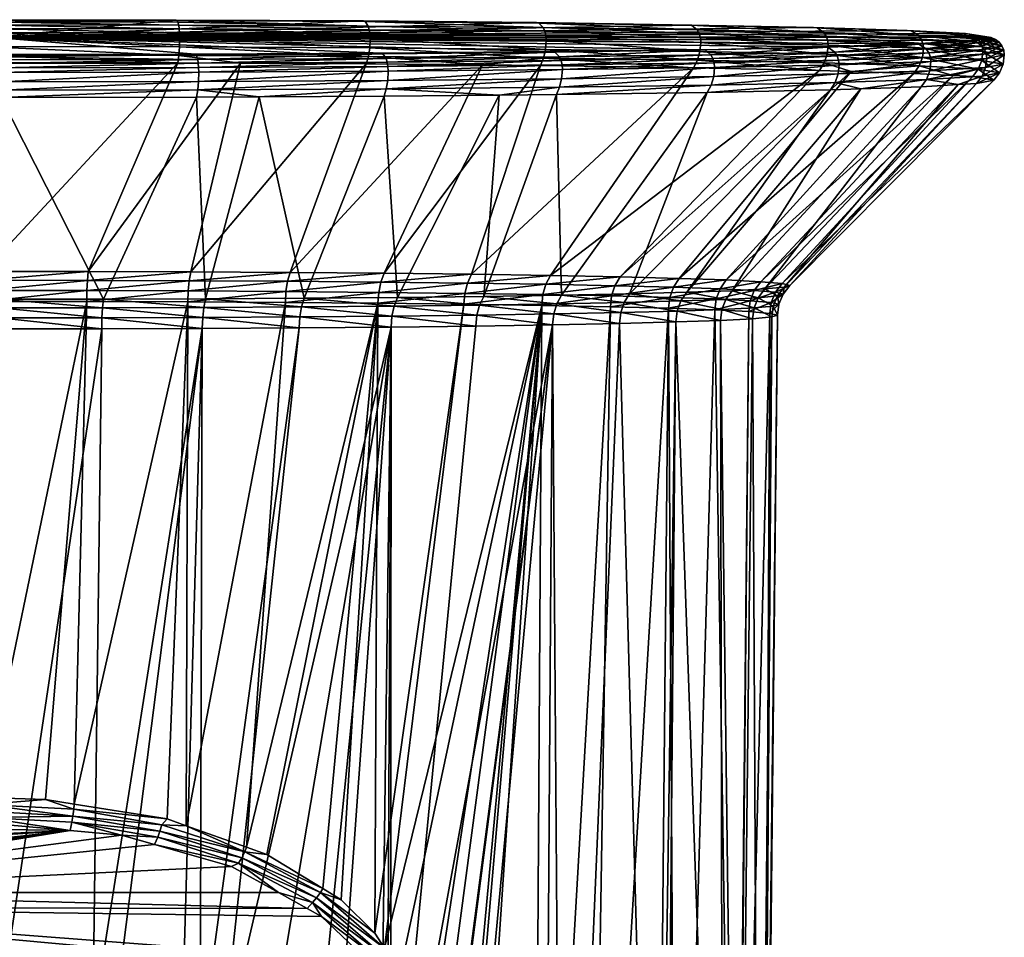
# Model space of a CAD drawing. Extents: x -0.026 to 0.168, y -0.163 to 0.122.
# Tile 256 of 256: x 0.14 to 0.168, y 0.096 to 0.122. Entities that reach past the tile are written whole.
import ezdxf

# ---------------------------------------------------------------- set-up
doc = ezdxf.new("R2010")
doc.units = 0
doc.layers.add('mesh', color=7, linetype='CONTINUOUS')

msp = doc.modelspace()

# ---------------------------------------------------------------- meshes
at = {"layer": 'mesh'}
mesh = msp.add_polyface(dxfattribs=at)
corners = [(0.139982, 0.120233, 0.05191), (0.145503, 0.120372, 0.052522), (0.139982, 0.120363, 0.051925), (0.139436, 0.121223, 0.108587), (0.139436, 0.121352, 0.108567), (0.144971, 0.121213, 0.108095), (0.145492, 0.120494, 0.052569), (0.139981, 0.120484, 0.051972), (0.139437, 0.121471, 0.108515), (0.144968, 0.121342, 0.108076), (0.139438, 0.121573, 0.108434), (0.144958, 0.121462, 0.108025), (0.139439, 0.121651, 0.108329), (0.144944, 0.121564, 0.107945), (0.13998, 0.120671, 0.052152), (0.14543, 0.120732, 0.052862), (0.139978, 0.120723, 0.052272), (0.13944, 0.121699, 0.108208), (0.144924, 0.121642, 0.107842), (0.145404, 0.120751, 0.052988), (0.139977, 0.120742, 0.052401), (0.139441, 0.121714, 0.108078), (0.144902, 0.12169, 0.107723), (0.139981, 0.119738, 0.052051), (0.139979, 0.119534, 0.052213), (0.145479, 0.119747, 0.052646), (0.139437, 0.120722, 0.108463), (0.144917, 0.120503, 0.107822), (0.139439, 0.120513, 0.108309), (0.144946, 0.120713, 0.107974), (0.145499, 0.119986, 0.052545), (0.139982, 0.119976, 0.051948), (0.139436, 0.120964, 0.108557), (0.145506, 0.120243, 0.052508), (0.144964, 0.120955, 0.108067), (0.136604, 0.114414, 0.1023), (0.139493, 0.114665, 0.102701), (0.139495, 0.114417, 0.102518), (0.142411, 0.114662, 0.102538), (0.142388, 0.114414, 0.102356), (0.136621, 0.114127, 0.102188), (0.139496, 0.114131, 0.102404), (0.142838, 0.113889, 0.05824), (0.139923, 0.113886, 0.058021), (0.145447, 0.119543, 0.052804), (0.136578, 0.114662, 0.102481), (0.139709, 0.121228, 0.08024), (0.144878, 0.121704, 0.107595), (0.145476, 0.120599, 0.052645), (0.139981, 0.120589, 0.05205)]
mesh.append_faces([[corners[k] for k in face] for face in [(0, 1, 2, 2), (3, 4, 5, 5), (2, 6, 7, 7), (1, 6, 2, 2), (4, 8, 9, 9), (8, 10, 11, 11), (10, 12, 13, 13), (14, 15, 16, 16), (12, 17, 18, 18), (16, 19, 20, 20), (15, 19, 16, 16), (17, 21, 22, 22), (23, 24, 25, 25), (26, 27, 28, 28), (29, 27, 26, 26), (23, 30, 31, 31), (25, 30, 23, 23), (26, 32, 29, 29), (31, 33, 0, 0), (30, 33, 31, 31), (32, 3, 34, 34), (35, 36, 37, 37), (37, 38, 39, 39), (37, 36, 38, 38), (40, 37, 41, 41), (41, 37, 39, 39), (42, 24, 43, 43), (42, 44, 24, 24), (36, 27, 38, 38), (36, 28, 27, 27), (45, 28, 36, 36), (46, 47, 21, 21), (20, 19, 46, 46), (7, 48, 49, 49), (6, 48, 7, 7), (49, 48, 14, 14), (48, 15, 14, 14)]])
mesh = msp.add_polyface(dxfattribs=at)
corners = [(0.145506, 0.120243, 0.052508), (0.145503, 0.120372, 0.052522), (0.139982, 0.120233, 0.05191), (0.150801, 0.120401, 0.054185), (0.144971, 0.121213, 0.108095), (0.139436, 0.121352, 0.108567), (0.144968, 0.121342, 0.108076), (0.150781, 0.120522, 0.054229), (0.145492, 0.120494, 0.052569), (0.139437, 0.121471, 0.108515), (0.144958, 0.121462, 0.108025), (0.139438, 0.121573, 0.108434), (0.144944, 0.121564, 0.107945), (0.139439, 0.121651, 0.108329), (0.144924, 0.121642, 0.107842), (0.13944, 0.121699, 0.108208), (0.144902, 0.12169, 0.107723), (0.14543, 0.120732, 0.052862), (0.150612, 0.120779, 0.054623), (0.145404, 0.120751, 0.052988), (0.144878, 0.121704, 0.107595), (0.150165, 0.121662, 0.106182), (0.139441, 0.121714, 0.108078), (0.145479, 0.119747, 0.052646), (0.145447, 0.119543, 0.052804), (0.147194, 0.119552, 0.053353), (0.139979, 0.119534, 0.052213), (0.144946, 0.120713, 0.107974), (0.146675, 0.120494, 0.107308), (0.144917, 0.120503, 0.107822), (0.150253, 0.120685, 0.106419), (0.150794, 0.120014, 0.054207), (0.145499, 0.119986, 0.052545), (0.144964, 0.120955, 0.108067), (0.139436, 0.120964, 0.108557), (0.150807, 0.120271, 0.054171), (0.139436, 0.121223, 0.108587), (0.145236, 0.114404, 0.101818), (0.14806, 0.114636, 0.101082), (0.147989, 0.114388, 0.100913), (0.145283, 0.114652, 0.101995), (0.142388, 0.114414, 0.102356), (0.142411, 0.114662, 0.102538), (0.145207, 0.114117, 0.101708), (0.142374, 0.114127, 0.102243), (0.145699, 0.113899, 0.058838), (0.142838, 0.113889, 0.05824), (0.148457, 0.113915, 0.059804), (0.139709, 0.121228, 0.08024), (0.150116, 0.121677, 0.106062), (0.15075, 0.120627, 0.0543), (0.145476, 0.120599, 0.052645), (0.150249, 0.121536, 0.106392), (0.150662, 0.12076, 0.054504)]
mesh.append_faces([[corners[k] for k in face] for face in [(0, 1, 2, 2), (0, 3, 1, 1), (4, 5, 6, 6), (1, 7, 8, 8), (6, 9, 10, 10), (10, 11, 12, 12), (12, 13, 14, 14), (14, 15, 16, 16), (17, 18, 19, 19), (16, 20, 21, 21), (16, 22, 20, 20), (23, 24, 25, 25), (23, 26, 24, 24), (27, 28, 29, 29), (30, 28, 27, 27), (23, 31, 32, 32), (27, 33, 30, 30), (27, 34, 33, 33), (32, 35, 0, 0), (33, 36, 4, 4), (37, 38, 39, 39), (37, 40, 38, 38), (41, 40, 37, 37), (41, 42, 40, 40), (43, 37, 39, 39), (44, 41, 37, 37), (45, 24, 46, 46), (45, 25, 24, 24), (47, 25, 45, 45), (42, 28, 40, 40), (42, 29, 28, 28), (48, 19, 18, 18), (48, 49, 20, 20), (8, 50, 51, 51), (12, 14, 52, 52), (51, 53, 17, 17), (14, 16, 52, 52)]])
mesh = msp.add_polyface(dxfattribs=at)
corners = [(0.155229, 0.121139, 0.103962), (0.150297, 0.121314, 0.106516), (0.155219, 0.121268, 0.103946), (0.150303, 0.121185, 0.106534), (0.144968, 0.121342, 0.108076), (0.144971, 0.121213, 0.108095), (0.150278, 0.121434, 0.106467), (0.155192, 0.121388, 0.103902), (0.144958, 0.121462, 0.108025), (0.144944, 0.121564, 0.107945), (0.150662, 0.12076, 0.054504), (0.150612, 0.120779, 0.054623), (0.14543, 0.120732, 0.052862), (0.155401, 0.120824, 0.057242), (0.155474, 0.120805, 0.057135), (0.155026, 0.121617, 0.103644), (0.150116, 0.121677, 0.106062), (0.154955, 0.121632, 0.103535), (0.150165, 0.121662, 0.106182), (0.144878, 0.121704, 0.107595), (0.155156, 0.120639, 0.10386), (0.150291, 0.120927, 0.106507), (0.15521, 0.120881, 0.103939), (0.150253, 0.120685, 0.106419), (0.144964, 0.120955, 0.108067), (0.139709, 0.121228, 0.08024), (0.165535, 0.121042, 0.069834), (0.167069, 0.121133, 0.075071), (0.166965, 0.121323, 0.085933), (0.16533, 0.121414, 0.091141), (0.150781, 0.120522, 0.054229), (0.1556, 0.120672, 0.056952), (0.15075, 0.120627, 0.0543), (0.150249, 0.121536, 0.106392), (0.155148, 0.121491, 0.103834), (0.145476, 0.120599, 0.052645), (0.144902, 0.12169, 0.107723), (0.159679, 0.120866, 0.060654), (0.159298, 0.121556, 0.100207)]
mesh.append_faces([[corners[k] for k in face] for face in [(0, 1, 2, 2), (3, 1, 0, 0), (3, 4, 1, 1), (5, 4, 3, 3), (2, 6, 7, 7), (1, 6, 2, 2), (1, 8, 6, 6), (4, 8, 1, 1), (8, 9, 6, 6), (10, 11, 12, 12), (10, 13, 11, 11), (14, 13, 10, 10), (15, 16, 17, 17), (18, 16, 15, 15), (18, 19, 16, 16), (20, 21, 22, 22), (23, 21, 20, 20), (23, 24, 21, 21), (22, 3, 0, 0), (21, 3, 22, 22), (21, 5, 3, 3), (24, 5, 21, 21), (25, 11, 13, 13), (26, 27, 25, 25), (28, 29, 25, 25), (25, 17, 16, 16), (30, 31, 32, 32), (7, 33, 34, 34), (6, 33, 7, 7), (6, 9, 33, 33), (32, 10, 35, 35), (32, 14, 10, 10), (31, 14, 32, 32), (34, 18, 15, 15), (33, 18, 34, 34), (33, 36, 18, 18), (13, 37, 25, 25), (38, 17, 25, 25)]])
mesh = msp.add_polyface(dxfattribs=at)
corners = [(0.155682, 0.120317, 0.056837), (0.159931, 0.120508, 0.060413), (0.155673, 0.120446, 0.056849), (0.159943, 0.120378, 0.060403), (0.163413, 0.120583, 0.064738), (0.159557, 0.121078, 0.10048), (0.155219, 0.121268, 0.103946), (0.159545, 0.121207, 0.100465), (0.155229, 0.121139, 0.103962), (0.159896, 0.120629, 0.060445), (0.155645, 0.120567, 0.056888), (0.163371, 0.120704, 0.064763), (0.155192, 0.121388, 0.103902), (0.159511, 0.121327, 0.100427), (0.155156, 0.120639, 0.10386), (0.155069, 0.12043, 0.103732), (0.153446, 0.120445, 0.104579), (0.159354, 0.12037, 0.100284), (0.159464, 0.120578, 0.100393), (0.162883, 0.120295, 0.096068), (0.15521, 0.120881, 0.103939), (0.159534, 0.12082, 0.10046), (0.155663, 0.120059, 0.05687), (0.139709, 0.121228, 0.08024), (0.163008, 0.120958, 0.064996), (0.165535, 0.121042, 0.069834), (0.167552, 0.121228, 0.080508), (0.166965, 0.121323, 0.085933), (0.167069, 0.121133, 0.075071), (0.16533, 0.121414, 0.091141), (0.162711, 0.121498, 0.095929), (0.159839, 0.120733, 0.060499), (0.1556, 0.120672, 0.056952), (0.163304, 0.120808, 0.064805), (0.155148, 0.121491, 0.103834), (0.159455, 0.121429, 0.100369), (0.159679, 0.120866, 0.060654), (0.155474, 0.120805, 0.057135), (0.163117, 0.12094, 0.064926), (0.155026, 0.121617, 0.103644), (0.159298, 0.121556, 0.100207), (0.155401, 0.120824, 0.057242), (0.154955, 0.121632, 0.103535)]
mesh.append_faces([[corners[k] for k in face] for face in [(0, 1, 2, 2), (3, 1, 0, 0), (3, 4, 1, 1), (5, 6, 7, 7), (8, 6, 5, 5), (2, 9, 10, 10), (1, 9, 2, 2), (1, 11, 9, 9), (7, 12, 13, 13), (6, 12, 7, 7), (14, 15, 16, 16), (14, 17, 15, 15), (18, 17, 14, 14), (18, 19, 17, 17), (18, 20, 21, 21), (14, 20, 18, 18), (22, 3, 0, 0), (21, 8, 5, 5), (20, 8, 21, 21), (23, 24, 25, 25), (23, 26, 27, 27), (23, 28, 26, 26), (23, 29, 30, 30), (10, 31, 32, 32), (9, 31, 10, 10), (9, 33, 31, 31), (13, 34, 35, 35), (12, 34, 13, 13), (32, 36, 37, 37), (31, 36, 32, 32), (31, 38, 36, 36), (35, 39, 40, 40), (34, 39, 35, 35), (37, 36, 41, 41), (39, 42, 40, 40), (23, 36, 24, 24), (23, 30, 40, 40)]])
mesh = msp.add_polyface(dxfattribs=at)
corners = [(0.163427, 0.120453, 0.064731), (0.163413, 0.120583, 0.064738), (0.159943, 0.120378, 0.060403), (0.165983, 0.120668, 0.06966), (0.163124, 0.121003, 0.096219), (0.163109, 0.121132, 0.096207), (0.16579, 0.120917, 0.091345), (0.159545, 0.121207, 0.100465), (0.159557, 0.121078, 0.10048), (0.163371, 0.120704, 0.064763), (0.159931, 0.120508, 0.060413), (0.165937, 0.120789, 0.069676), (0.163068, 0.121252, 0.096177), (0.165774, 0.121046, 0.091336), (0.159511, 0.121327, 0.100427), (0.163117, 0.12094, 0.064926), (0.165535, 0.121042, 0.069834), (0.163008, 0.120958, 0.064996), (0.165655, 0.121024, 0.069786), (0.162817, 0.121482, 0.096002), (0.162711, 0.121498, 0.095929), (0.165449, 0.121398, 0.091192), (0.163014, 0.120503, 0.096153), (0.162883, 0.120295, 0.096068), (0.159464, 0.120578, 0.100393), (0.163763, 0.120267, 0.094461), (0.165668, 0.120418, 0.091302), (0.163096, 0.120745, 0.096205), (0.159534, 0.12082, 0.10046), (0.159919, 0.120121, 0.060431), (0.163398, 0.120196, 0.064754), (0.165999, 0.120539, 0.069656), (0.165759, 0.120659, 0.091336), (0.163304, 0.120808, 0.064805), (0.159896, 0.120629, 0.060445), (0.165863, 0.120893, 0.069704), (0.163003, 0.121355, 0.09613), (0.165728, 0.121167, 0.091314), (0.159455, 0.121429, 0.100369), (0.159839, 0.120733, 0.060499), (0.165655, 0.12127, 0.091282), (0.159298, 0.121556, 0.100207), (0.159679, 0.120866, 0.060654)]
mesh.append_faces([[corners[k] for k in face] for face in [(0, 1, 2, 2), (0, 3, 1, 1), (4, 5, 6, 6), (4, 7, 5, 5), (8, 7, 4, 4), (1, 9, 10, 10), (1, 11, 9, 9), (5, 12, 13, 13), (5, 14, 12, 12), (7, 14, 5, 5), (15, 16, 17, 17), (18, 16, 15, 15), (19, 20, 21, 21), (22, 23, 24, 24), (22, 25, 23, 23), (26, 25, 22, 22), (22, 27, 26, 26), (22, 28, 27, 27), (24, 28, 22, 22), (29, 0, 2, 2), (30, 31, 0, 0), (27, 4, 32, 32), (27, 8, 4, 4), (28, 8, 27, 27), (9, 33, 34, 34), (9, 35, 33, 33), (12, 36, 37, 37), (12, 38, 36, 36), (14, 38, 12, 12), (33, 15, 39, 39), (33, 18, 15, 15), (35, 18, 33, 33), (36, 19, 40, 40), (36, 41, 19, 19), (38, 41, 36, 36), (15, 17, 42, 42), (19, 41, 20, 20)]])
mesh = msp.add_polyface(dxfattribs=at)
corners = [(0.165999, 0.120539, 0.069656), (0.165983, 0.120668, 0.06966), (0.163427, 0.120453, 0.064731), (0.167544, 0.120761, 0.074988), (0.16756, 0.120631, 0.074987), (0.16579, 0.120917, 0.091345), (0.165774, 0.121046, 0.091336), (0.167454, 0.120824, 0.086044), (0.163109, 0.121132, 0.096207), (0.165937, 0.120789, 0.069676), (0.163413, 0.120583, 0.064738), (0.167495, 0.120882, 0.074995), (0.165728, 0.121167, 0.091314), (0.167437, 0.120954, 0.086039), (0.163068, 0.121252, 0.096177), (0.167417, 0.120985, 0.075008), (0.167209, 0.121256, 0.085986), (0.165449, 0.121398, 0.091192), (0.167091, 0.121306, 0.08596), (0.165655, 0.121024, 0.069786), (0.167069, 0.121133, 0.075071), (0.165535, 0.121042, 0.069834), (0.167196, 0.121116, 0.075048), (0.16533, 0.121414, 0.091141), (0.166965, 0.121323, 0.085933), (0.162711, 0.121498, 0.095929), (0.165668, 0.120418, 0.091302), (0.167324, 0.120326, 0.086026), (0.166621, 0.120149, 0.087745), (0.165522, 0.120211, 0.091244), (0.163763, 0.120267, 0.094461), (0.165875, 0.120042, 0.069714), (0.167527, 0.120374, 0.074998), (0.165967, 0.120281, 0.069673), (0.165759, 0.120659, 0.091336), (0.163096, 0.120745, 0.096205), (0.163398, 0.120196, 0.064754), (0.167421, 0.120567, 0.086042), (0.163124, 0.121003, 0.096219), (0.165863, 0.120893, 0.069704), (0.163371, 0.120704, 0.064763), (0.165655, 0.12127, 0.091282), (0.167388, 0.121074, 0.086026), (0.163003, 0.121355, 0.09613), (0.167315, 0.121065, 0.075026), (0.162817, 0.121482, 0.096002)]
mesh.append_faces([[corners[k] for k in face] for face in [(0, 1, 2, 2), (0, 3, 1, 1), (4, 3, 0, 0), (5, 6, 7, 7), (5, 8, 6, 6), (1, 9, 10, 10), (1, 11, 9, 9), (3, 11, 1, 1), (6, 12, 13, 13), (6, 14, 12, 12), (11, 15, 9, 9), (16, 17, 18, 18), (19, 20, 21, 21), (22, 20, 19, 19), (18, 23, 24, 24), (17, 23, 18, 18), (17, 25, 23, 23), (26, 27, 28, 28), (26, 29, 30, 30), (28, 29, 26, 26), (31, 32, 33, 33), (26, 34, 27, 27), (26, 35, 34, 34), (33, 0, 36, 36), (33, 4, 0, 0), (32, 4, 33, 33), (34, 5, 37, 37), (34, 38, 5, 5), (9, 39, 40, 40), (9, 15, 39, 39), (12, 41, 42, 42), (12, 43, 41, 41), (15, 44, 39, 39), (39, 22, 19, 19), (44, 22, 39, 39), (41, 17, 16, 16), (41, 45, 17, 17)]])
mesh = msp.add_polyface(dxfattribs=at)
corners = [(0.16756, 0.120631, 0.074987), (0.168035, 0.120857, 0.080519), (0.167544, 0.120761, 0.074988), (0.168052, 0.120728, 0.080521), (0.167437, 0.120954, 0.086039), (0.167454, 0.120824, 0.086044), (0.165774, 0.121046, 0.091336), (0.167985, 0.120978, 0.080516), (0.167495, 0.120882, 0.074995), (0.167388, 0.121074, 0.086026), (0.165728, 0.121167, 0.091314), (0.167905, 0.121081, 0.080514), (0.167417, 0.120985, 0.075008), (0.167311, 0.121177, 0.086008), (0.167802, 0.121161, 0.080511), (0.167315, 0.121065, 0.075026), (0.167209, 0.121256, 0.085986), (0.167681, 0.121211, 0.080509), (0.167196, 0.121116, 0.075048), (0.167091, 0.121306, 0.08596), (0.167552, 0.121228, 0.080508), (0.167069, 0.121133, 0.075071), (0.166965, 0.121323, 0.085933), (0.16743, 0.120134, 0.075021), (0.168018, 0.12047, 0.080525), (0.167527, 0.120374, 0.074998), (0.167919, 0.12023, 0.080529), (0.167421, 0.120567, 0.086042), (0.167324, 0.120326, 0.086026), (0.165759, 0.120659, 0.091336), (0.16579, 0.120917, 0.091345), (0.165655, 0.12127, 0.091282)]
mesh.append_faces([[corners[k] for k in face] for face in [(0, 1, 2, 2), (3, 1, 0, 0), (3, 4, 1, 1), (5, 4, 3, 3), (5, 6, 4, 4), (2, 7, 8, 8), (1, 7, 2, 2), (1, 9, 7, 7), (4, 9, 1, 1), (4, 10, 9, 9), (8, 11, 12, 12), (7, 11, 8, 8), (7, 13, 11, 11), (9, 13, 7, 7), (12, 14, 15, 15), (11, 14, 12, 12), (11, 16, 14, 14), (13, 16, 11, 11), (15, 17, 18, 18), (14, 17, 15, 15), (14, 19, 17, 17), (16, 19, 14, 14), (18, 20, 21, 21), (17, 20, 18, 18), (17, 22, 20, 20), (19, 22, 17, 17), (23, 24, 25, 25), (26, 24, 23, 23), (26, 27, 24, 24), (28, 27, 26, 26), (28, 29, 27, 27), (25, 3, 0, 0), (24, 3, 25, 25), (24, 5, 3, 3), (27, 5, 24, 24), (27, 30, 5, 5), (9, 31, 13, 13), (13, 31, 16, 16)]])
mesh = msp.add_polyface(dxfattribs=at)
corners = [(0.150807, 0.120271, 0.054171), (0.150801, 0.120401, 0.054185), (0.145506, 0.120243, 0.052508), (0.155673, 0.120446, 0.056849), (0.155682, 0.120317, 0.056837), (0.150781, 0.120522, 0.054229), (0.145503, 0.120372, 0.052522), (0.155645, 0.120567, 0.056888), (0.150253, 0.120685, 0.106419), (0.155156, 0.120639, 0.10386), (0.153446, 0.120445, 0.104579), (0.150755, 0.119775, 0.054302), (0.145479, 0.119747, 0.052646), (0.147194, 0.119552, 0.053353), (0.153911, 0.119601, 0.056211), (0.155607, 0.119821, 0.056956), (0.150694, 0.119571, 0.054451), (0.150195, 0.120476, 0.106277), (0.146675, 0.120494, 0.107308), (0.150794, 0.120014, 0.054207), (0.155663, 0.120059, 0.05687), (0.145499, 0.119986, 0.052545), (0.150601, 0.114365, 0.099656), (0.153139, 0.114585, 0.098215), (0.153026, 0.114337, 0.09807), (0.150693, 0.114613, 0.099815), (0.147989, 0.114388, 0.100913), (0.14806, 0.114636, 0.101082), (0.150543, 0.114079, 0.099558), (0.147945, 0.114101, 0.100808), (0.148457, 0.113915, 0.059804), (0.151066, 0.113938, 0.061122), (0.15348, 0.113966, 0.062768), (0.155069, 0.12043, 0.103732), (0.145283, 0.114652, 0.101995), (0.15075, 0.120627, 0.0543), (0.145492, 0.120494, 0.052569), (0.1556, 0.120672, 0.056952)]
mesh.append_faces([[corners[k] for k in face] for face in [(0, 1, 2, 2), (0, 3, 1, 1), (4, 3, 0, 0), (1, 5, 6, 6), (1, 7, 5, 5), (3, 7, 1, 1), (8, 9, 10, 10), (11, 12, 13, 13), (11, 14, 15, 15), (11, 16, 14, 14), (13, 16, 11, 11), (8, 17, 18, 18), (10, 17, 8, 8), (11, 19, 12, 12), (11, 20, 19, 19), (15, 20, 11, 11), (19, 0, 21, 21), (19, 4, 0, 0), (20, 4, 19, 19), (22, 23, 24, 24), (22, 25, 23, 23), (26, 25, 22, 22), (26, 27, 25, 25), (28, 22, 24, 24), (29, 26, 22, 22), (30, 16, 13, 13), (31, 16, 30, 30), (31, 14, 16, 16), (32, 14, 31, 31), (25, 33, 23, 23), (25, 10, 33, 33), (27, 10, 25, 25), (27, 17, 10, 10), (34, 17, 27, 27), (34, 18, 17, 17), (5, 35, 36, 36), (7, 37, 5, 5)]])
mesh = msp.add_polyface(dxfattribs=at)
corners = [(0.159848, 0.119882, 0.060505), (0.159736, 0.119677, 0.060619), (0.163316, 0.119956, 0.064813), (0.155519, 0.119616, 0.05709), (0.155607, 0.119821, 0.056956), (0.153911, 0.119601, 0.056211), (0.159919, 0.120121, 0.060431), (0.155663, 0.120059, 0.05687), (0.163398, 0.120196, 0.064754), (0.159943, 0.120378, 0.060403), (0.161054, 0.114131, 0.086305), (0.161832, 0.114326, 0.08349), (0.161646, 0.114081, 0.083468), (0.161234, 0.114376, 0.086351), (0.160096, 0.114179, 0.08904), (0.160268, 0.114425, 0.089109), (0.158789, 0.114224, 0.091626), (0.15895, 0.11447, 0.091717), (0.157155, 0.114266, 0.09402), (0.157303, 0.114513, 0.094131), (0.155224, 0.114304, 0.09618), (0.155355, 0.114551, 0.09631), (0.153026, 0.114337, 0.09807), (0.153139, 0.114585, 0.098215), (0.158686, 0.113938, 0.091571), (0.157062, 0.11398, 0.093952), (0.15514, 0.114018, 0.0961), (0.152955, 0.114051, 0.09798), (0.15348, 0.113966, 0.062768), (0.155659, 0.114, 0.064716), (0.157565, 0.114038, 0.066932), (0.163184, 0.119751, 0.064902), (0.159165, 0.114081, 0.069377), (0.160433, 0.114126, 0.072011), (0.164032, 0.119779, 0.066526), (0.165522, 0.120211, 0.091244), (0.163763, 0.120267, 0.094461), (0.162883, 0.120295, 0.096068), (0.159354, 0.12037, 0.100284), (0.155069, 0.12043, 0.103732)]
mesh.append_faces([[corners[k] for k in face] for face in [(0, 1, 2, 2), (0, 3, 1, 1), (4, 3, 0, 0), (4, 5, 3, 3), (4, 6, 7, 7), (0, 6, 4, 4), (0, 8, 6, 6), (6, 9, 7, 7), (10, 11, 12, 12), (10, 13, 11, 11), (14, 13, 10, 10), (14, 15, 13, 13), (16, 15, 14, 14), (16, 17, 15, 15), (18, 17, 16, 16), (18, 19, 17, 17), (20, 19, 18, 18), (20, 21, 19, 19), (22, 21, 20, 20), (22, 23, 21, 21), (24, 16, 14, 14), (25, 18, 16, 16), (26, 20, 18, 18), (27, 22, 20, 20), (28, 3, 5, 5), (29, 3, 28, 28), (29, 1, 3, 3), (30, 1, 29, 29), (30, 31, 1, 1), (32, 31, 30, 30), (33, 34, 32, 32), (17, 35, 15, 15), (19, 36, 17, 17), (21, 37, 19, 19), (21, 38, 37, 37), (23, 38, 21, 21), (23, 39, 38, 38)]])
mesh = msp.add_polyface(dxfattribs=at)
corners = [(0.165875, 0.120042, 0.069714), (0.163316, 0.119956, 0.064813), (0.164032, 0.119779, 0.066526), (0.167324, 0.120326, 0.086026), (0.167169, 0.120119, 0.085997), (0.166621, 0.120149, 0.087745), (0.167761, 0.120023, 0.080531), (0.167919, 0.12023, 0.080529), (0.167275, 0.119928, 0.075054), (0.16743, 0.120134, 0.075021), (0.16676, 0.119897, 0.073296), (0.165729, 0.119836, 0.069777), (0.163184, 0.119751, 0.064902), (0.159736, 0.119677, 0.060619), (0.163398, 0.120196, 0.064754), (0.159848, 0.119882, 0.060505), (0.165967, 0.120281, 0.069673), (0.167527, 0.120374, 0.074998), (0.163427, 0.120453, 0.064731), (0.159919, 0.120121, 0.060431), (0.161702, 0.11398, 0.077685), (0.161888, 0.114225, 0.077658), (0.161346, 0.114175, 0.074787), (0.161864, 0.114031, 0.080578), (0.162051, 0.114275, 0.080576), (0.161646, 0.114081, 0.083468), (0.161832, 0.114326, 0.08349), (0.159165, 0.114081, 0.069377), (0.160433, 0.114126, 0.072011), (0.161234, 0.114376, 0.086351), (0.160268, 0.114425, 0.089109), (0.165522, 0.120211, 0.091244), (0.15895, 0.11447, 0.091717), (0.163763, 0.120267, 0.094461), (0.157303, 0.114513, 0.094131), (0.162883, 0.120295, 0.096068)]
mesh.append_faces([[corners[k] for k in face] for face in [(0, 1, 2, 2), (3, 4, 5, 5), (3, 6, 4, 4), (7, 6, 3, 3), (7, 8, 6, 6), (9, 8, 7, 7), (9, 10, 8, 8), (0, 10, 9, 9), (0, 11, 10, 10), (2, 11, 0, 0), (1, 12, 2, 2), (1, 13, 12, 12), (1, 14, 15, 15), (1, 16, 14, 14), (0, 16, 1, 1), (9, 17, 0, 0), (14, 18, 19, 19), (20, 21, 22, 22), (23, 24, 21, 21), (25, 24, 23, 23), (25, 26, 24, 24), (27, 2, 12, 12), (28, 11, 2, 2), (22, 11, 28, 28), (22, 10, 11, 11), (21, 10, 22, 22), (21, 8, 10, 10), (24, 8, 21, 21), (24, 6, 8, 8), (26, 6, 24, 24), (26, 4, 6, 6), (29, 4, 26, 26), (29, 5, 4, 4), (30, 5, 29, 29), (30, 31, 5, 5), (32, 33, 31, 31), (34, 35, 33, 33)]])
mesh = msp.add_polyface(dxfattribs=at)
corners = [(0.145196, 0.113811, 0.101672), (0.145153, 0.099143, 0.101775), (0.144619, 0.099333, 0.101935), (0.139915, 0.09391, 0.058885), (0.142789, 0.11306, 0.0586), (0.13992, 0.113057, 0.058384), (0.142544, 0.093652, 0.059112), (0.145605, 0.11307, 0.059188), (0.145546, 0.092818, 0.059745), (0.14832, 0.113086, 0.060139), (0.147929, 0.113795, 0.100774), (0.146841, 0.098543, 0.10127), (0.142023, 0.099745, 0.102318), (0.142369, 0.113821, 0.102206), (0.141212, 0.099874, 0.102438), (0.139495, 0.099939, 0.102488), (0.139496, 0.113824, 0.102367), (0.137735, 0.099872, 0.102401), (0.142811, 0.113647, 0.05843), (0.139923, 0.113886, 0.058021), (0.139921, 0.113644, 0.058213), (0.142838, 0.113889, 0.05824), (0.145648, 0.113657, 0.059023), (0.145699, 0.113899, 0.058838), (0.148384, 0.113673, 0.059981), (0.142795, 0.113365, 0.058553), (0.13992, 0.113361, 0.058336), (0.145616, 0.113374, 0.059142), (0.148337, 0.113391, 0.060095), (0.142374, 0.114127, 0.102243), (0.145236, 0.114404, 0.101818), (0.145207, 0.114117, 0.101708), (0.139496, 0.114131, 0.102404), (0.142388, 0.114414, 0.102356), (0.136627, 0.113821, 0.102151), (0.147945, 0.114101, 0.100808), (0.143119, 0.093596, 0.059161), (0.145024, 0.092913, 0.059581)]
mesh.append_faces([[corners[k] for k in face] for face in [(0, 1, 2, 2), (3, 4, 5, 5), (6, 7, 4, 4), (7, 8, 9, 9), (10, 1, 0, 0), (10, 11, 1, 1), (12, 0, 2, 2), (12, 13, 0, 0), (14, 13, 12, 12), (15, 13, 14, 14), (15, 16, 13, 13), (17, 16, 15, 15), (18, 19, 20, 20), (18, 21, 19, 19), (22, 21, 18, 18), (22, 23, 21, 21), (24, 23, 22, 22), (25, 20, 26, 26), (25, 18, 20, 20), (27, 18, 25, 25), (27, 22, 18, 18), (28, 22, 27, 27), (29, 30, 31, 31), (32, 33, 29, 29), (34, 32, 16, 16), (4, 26, 5, 5), (4, 25, 26, 26), (7, 25, 4, 4), (7, 27, 25, 25), (9, 27, 7, 7), (9, 28, 27, 27), (0, 31, 35, 35), (13, 31, 0, 0), (13, 29, 31, 31), (16, 29, 13, 13), (16, 32, 29, 29), (36, 37, 7, 7)]])
mesh = msp.add_polyface(dxfattribs=at)
corners = [(0.14832, 0.113086, 0.060139), (0.14613, 0.092631, 0.059886), (0.150889, 0.113108, 0.061436), (0.150522, 0.113773, 0.099526), (0.149493, 0.097069, 0.100199), (0.148976, 0.097385, 0.100423), (0.150432, 0.096139, 0.099681), (0.152929, 0.113745, 0.097951), (0.146841, 0.098543, 0.10127), (0.147929, 0.113795, 0.100774), (0.147415, 0.098339, 0.101098), (0.148384, 0.113673, 0.059981), (0.148457, 0.113915, 0.059804), (0.145699, 0.113899, 0.058838), (0.150971, 0.113696, 0.061287), (0.151066, 0.113938, 0.061122), (0.153365, 0.113724, 0.06292), (0.15348, 0.113966, 0.062768), (0.155525, 0.113757, 0.064852), (0.148337, 0.113391, 0.060095), (0.145648, 0.113657, 0.059023), (0.15091, 0.113413, 0.061394), (0.153291, 0.113441, 0.063019), (0.15544, 0.113474, 0.06494), (0.150543, 0.114079, 0.099558), (0.153026, 0.114337, 0.09807), (0.152955, 0.114051, 0.09798), (0.147945, 0.114101, 0.100808), (0.150601, 0.114365, 0.099656), (0.145207, 0.114117, 0.101708), (0.147989, 0.114388, 0.100913), (0.153265, 0.113136, 0.063057), (0.15541, 0.113169, 0.064975), (0.15514, 0.114018, 0.0961), (0.145196, 0.113811, 0.101672), (0.148674, 0.091051, 0.060891), (0.14926, 0.090323, 0.061198), (0.150873, 0.088449, 0.062122), (0.155111, 0.113712, 0.096075), (0.150704, 0.095713, 0.099536), (0.152069, 0.093745, 0.098684), (0.15121, 0.095368, 0.099252)]
mesh.append_faces([[corners[k] for k in face] for face in [(0, 1, 2, 2), (3, 4, 5, 5), (3, 6, 4, 4), (7, 6, 3, 3), (3, 8, 9, 9), (3, 10, 8, 8), (5, 10, 3, 3), (11, 12, 13, 13), (14, 12, 11, 11), (14, 15, 12, 12), (16, 15, 14, 14), (16, 17, 15, 15), (18, 17, 16, 16), (19, 11, 20, 20), (21, 11, 19, 19), (21, 14, 11, 11), (22, 14, 21, 21), (22, 16, 14, 14), (23, 16, 22, 22), (24, 25, 26, 26), (27, 28, 24, 24), (29, 30, 27, 27), (2, 19, 0, 0), (2, 21, 19, 19), (31, 21, 2, 2), (31, 22, 21, 21), (32, 22, 31, 31), (7, 26, 33, 33), (3, 26, 7, 7), (3, 24, 26, 26), (9, 24, 3, 3), (9, 27, 24, 24), (34, 27, 9, 9), (35, 36, 2, 2), (37, 31, 2, 2), (38, 39, 7, 7), (40, 41, 38, 38)]])
mesh = msp.add_polyface(dxfattribs=at)
corners = [(0.155525, 0.113757, 0.064852), (0.155659, 0.114, 0.064716), (0.15348, 0.113966, 0.062768), (0.157415, 0.113795, 0.067049), (0.157565, 0.114038, 0.066932), (0.159002, 0.113837, 0.069474), (0.159165, 0.114081, 0.069377), (0.160259, 0.113883, 0.072085), (0.160433, 0.114126, 0.072011), (0.161164, 0.11393, 0.074838), (0.161346, 0.114175, 0.074787), (0.161702, 0.11398, 0.077685), (0.161864, 0.114031, 0.080578), (0.161888, 0.114225, 0.077658), (0.15732, 0.113512, 0.067125), (0.158899, 0.113554, 0.069537), (0.160149, 0.113599, 0.072134), (0.161049, 0.113646, 0.074872), (0.161584, 0.113696, 0.077705), (0.161745, 0.113746, 0.080582), (0.161529, 0.113796, 0.083456), (0.161646, 0.114081, 0.083468), (0.160939, 0.113845, 0.086278), (0.161054, 0.114131, 0.086305), (0.159986, 0.113893, 0.088998), (0.160096, 0.114179, 0.08904), (0.158686, 0.113938, 0.091571), (0.157062, 0.11398, 0.093952), (0.158789, 0.114224, 0.091626), (0.15514, 0.114018, 0.0961), (0.157155, 0.114266, 0.09402), (0.152955, 0.114051, 0.09798), (0.155224, 0.114304, 0.09618), (0.160898, 0.11354, 0.086272), (0.159947, 0.113587, 0.088987), (0.15865, 0.113632, 0.091555), (0.157028, 0.113674, 0.093931), (0.155111, 0.113712, 0.096075), (0.152929, 0.113745, 0.097951)]
mesh.append_faces([[corners[k] for k in face] for face in [(0, 1, 2, 2), (3, 1, 0, 0), (3, 4, 1, 1), (5, 4, 3, 3), (5, 6, 4, 4), (7, 6, 5, 5), (7, 8, 6, 6), (9, 8, 7, 7), (9, 10, 8, 8), (11, 10, 9, 9), (12, 13, 11, 11), (14, 3, 0, 0), (15, 5, 3, 3), (16, 7, 5, 5), (17, 9, 7, 7), (18, 9, 17, 17), (18, 11, 9, 9), (19, 11, 18, 18), (19, 12, 11, 11), (20, 12, 19, 19), (20, 21, 12, 12), (22, 21, 20, 20), (22, 23, 21, 21), (24, 23, 22, 22), (24, 25, 23, 23), (26, 25, 24, 24), (27, 28, 26, 26), (29, 30, 27, 27), (31, 32, 29, 29), (33, 22, 20, 20), (34, 24, 22, 22), (35, 26, 24, 24), (36, 26, 35, 35), (36, 27, 26, 26), (37, 27, 36, 36), (37, 29, 27, 27), (38, 29, 37, 37)]])
mesh = msp.add_polyface(dxfattribs=at)
corners = [(0.153159, 0.091159, 0.097918), (0.153059, 0.091457, 0.097991), (0.155111, 0.113712, 0.096075), (0.157286, 0.113207, 0.067156), (0.158315, 0.075878, 0.069933), (0.158862, 0.113249, 0.069563), (0.15541, 0.113169, 0.064975), (0.155674, 0.075817, 0.066386), (0.159947, 0.113587, 0.088987), (0.158875, 0.076248, 0.091123), (0.15865, 0.113632, 0.091555), (0.160898, 0.11354, 0.086272), (0.160526, 0.076176, 0.087021), (0.161487, 0.113491, 0.083456), (0.160559, 0.076173, 0.086833), (0.161703, 0.11344, 0.080587), (0.161309, 0.0761, 0.082668), (0.161542, 0.11339, 0.077715), (0.161271, 0.076075, 0.081239), (0.161008, 0.113341, 0.074888), (0.161192, 0.076023, 0.078248), (0.160109, 0.113294, 0.072155), (0.16058, 0.075978, 0.075647), (0.16018, 0.075948, 0.073943), (0.156426, 0.076313, 0.094805), (0.157028, 0.113674, 0.093931), (0.15544, 0.113474, 0.06494), (0.155525, 0.113757, 0.064852), (0.153365, 0.113724, 0.06292), (0.15732, 0.113512, 0.067125), (0.158899, 0.113554, 0.069537), (0.157415, 0.113795, 0.067049), (0.160149, 0.113599, 0.072134), (0.159002, 0.113837, 0.069474), (0.161049, 0.113646, 0.074872), (0.160259, 0.113883, 0.072085), (0.153291, 0.113441, 0.063019), (0.161584, 0.113696, 0.077705), (0.161745, 0.113746, 0.080582), (0.161529, 0.113796, 0.083456), (0.160939, 0.113845, 0.086278), (0.159986, 0.113893, 0.088998), (0.152677, 0.08365, 0.063451), (0.155151, 0.075808, 0.065876), (0.154872, 0.076343, 0.096491)]
mesh.append_faces([[corners[k] for k in face] for face in [(0, 1, 2, 2), (3, 4, 5, 5), (6, 7, 3, 3), (8, 9, 10, 10), (11, 12, 8, 8), (13, 14, 11, 11), (15, 16, 13, 13), (17, 18, 15, 15), (19, 20, 17, 17), (21, 22, 19, 19), (5, 23, 21, 21), (10, 24, 25, 25), (26, 27, 28, 28), (29, 27, 26, 26), (30, 31, 29, 29), (32, 33, 30, 30), (34, 35, 32, 32), (6, 26, 36, 36), (3, 26, 6, 6), (3, 29, 26, 26), (5, 29, 3, 3), (5, 30, 29, 29), (21, 30, 5, 5), (21, 32, 30, 30), (19, 32, 21, 21), (19, 34, 32, 32), (17, 34, 19, 19), (17, 37, 34, 34), (15, 37, 17, 17), (15, 38, 37, 37), (13, 38, 15, 15), (13, 39, 38, 38), (11, 39, 13, 13), (8, 40, 11, 11), (10, 41, 8, 8), (42, 43, 6, 6), (25, 44, 2, 2)]])
mesh = msp.add_polyface(dxfattribs=at)
corners = [(0.150942, 0.0945, 0.099143), (0.130537, 0.096856, 0.100202), (0.150624, 0.095003, 0.099337), (0.148945, 0.096604, 0.100197), (0.150439, 0.095479, 0.099553), (0.150268, 0.095343, 0.09952), (0.148688, 0.09699, 0.100425), (0.145153, 0.099143, 0.101775), (0.146841, 0.098543, 0.10127), (0.146792, 0.098417, 0.101304), (0.144475, 0.099172, 0.10195), (0.146709, 0.098249, 0.101279), (0.14891, 0.097275, 0.100461), (0.148803, 0.097128, 0.100459), (0.144419, 0.098991, 0.101908), (0.14774, 0.097271, 0.10066), (0.14662, 0.098093, 0.10122), (0.148543, 0.096826, 0.100351), (0.146421, 0.098001, 0.101167), (0.149493, 0.097069, 0.100199), (0.150432, 0.096139, 0.099681), (0.148976, 0.097385, 0.100423), (0.147415, 0.098339, 0.101098), (0.150576, 0.095593, 0.099559), (0.144358, 0.098823, 0.10183), (0.14832, 0.113086, 0.060139), (0.145546, 0.092818, 0.059745), (0.14613, 0.092631, 0.059886), (0.155111, 0.113712, 0.096075), (0.153059, 0.091457, 0.097991), (0.152415, 0.09339, 0.098461), (0.153437, 0.088902, 0.09771), (0.153159, 0.091159, 0.097918), (0.150704, 0.095713, 0.099536), (0.150889, 0.113108, 0.061436), (0.14926, 0.090323, 0.061198), (0.150575, 0.089007, 0.06192), (0.147299, 0.091842, 0.060316), (0.148674, 0.091051, 0.060891), (0.150873, 0.088449, 0.062122), (0.151919, 0.086495, 0.062831), (0.15541, 0.113169, 0.064975), (0.153265, 0.113136, 0.063057), (0.152069, 0.093745, 0.098684), (0.152929, 0.113745, 0.097951), (0.15121, 0.095368, 0.099252)]
mesh.append_faces([[corners[k] for k in face] for face in [(0, 1, 2, 2), (3, 4, 5, 5), (3, 6, 4, 4), (4, 2, 5, 5), (7, 8, 9, 9), (10, 7, 9, 9), (11, 12, 13, 13), (11, 9, 12, 12), (14, 9, 11, 11), (6, 15, 16, 16), (6, 17, 15, 15), (3, 17, 6, 6), (15, 18, 16, 16), (12, 19, 20, 20), (12, 21, 19, 19), (9, 21, 12, 12), (9, 22, 21, 21), (8, 22, 9, 9), (6, 23, 4, 4), (6, 13, 23, 23), (16, 13, 6, 6), (16, 11, 13, 13), (24, 11, 16, 16), (25, 26, 27, 27), (28, 29, 30, 30), (28, 31, 32, 32), (12, 20, 33, 33), (13, 33, 23, 23), (13, 12, 33, 33), (34, 35, 36, 36), (34, 37, 38, 38), (34, 27, 37, 37), (39, 40, 41, 41), (41, 42, 39, 39), (28, 30, 43, 43), (44, 33, 20, 20), (28, 45, 33, 33)]])
mesh = msp.add_polyface(dxfattribs=at)
corners = [(0.151782, 0.093173, 0.09863), (0.141006, 0.093728, 0.098715), (0.151588, 0.09348, 0.098749), (0.152365, 0.091462, 0.098232), (0.145079, 0.092482, 0.098369), (0.147554, 0.09096, 0.098065), (0.146733, 0.091465, 0.098166), (0.147928, 0.090648, 0.098022), (0.148085, 0.090752, 0.060838), (0.148864, 0.089955, 0.061231), (0.149039, 0.090109, 0.061198), (0.152629, 0.091328, 0.098162), (0.151772, 0.093576, 0.098749), (0.15243, 0.091272, 0.098188), (0.150439, 0.095479, 0.099553), (0.150942, 0.0945, 0.099143), (0.150624, 0.095003, 0.099337), (0.152547, 0.090929, 0.098108), (0.152796, 0.088879, 0.097934), (0.151925, 0.093658, 0.098731), (0.152947, 0.091421, 0.098062), (0.152793, 0.091373, 0.098126), (0.153059, 0.091457, 0.097991), (0.153159, 0.091159, 0.097918), (0.150576, 0.095593, 0.099559), (0.150889, 0.113108, 0.061436), (0.150575, 0.089007, 0.06192), (0.150772, 0.088639, 0.062053), (0.158315, 0.075878, 0.069933), (0.15853, 0.075886, 0.070395), (0.158862, 0.113249, 0.069563), (0.158875, 0.076248, 0.091123), (0.158295, 0.076263, 0.091996), (0.15865, 0.113632, 0.091555), (0.149848, 0.089255, 0.284306), (0.147856, 0.091271, 0.286369), (0.148753, 0.09048, 0.285403), (0.148593, 0.089944, 0.097975), (0.150704, 0.095713, 0.099536), (0.15121, 0.095368, 0.099252), (0.152069, 0.093745, 0.098684), (0.152415, 0.09339, 0.098461), (0.153134, 0.08889, 0.097871), (0.15541, 0.113169, 0.064975), (0.151905, 0.086136, 0.062846), (0.152677, 0.08365, 0.063451), (0.151919, 0.086495, 0.062831), (0.150873, 0.088449, 0.062122), (0.155111, 0.113712, 0.096075), (0.154872, 0.076343, 0.096491), (0.153437, 0.088902, 0.09771)]
mesh.append_faces([[corners[k] for k in face] for face in [(0, 1, 2, 2), (3, 4, 0, 0), (5, 6, 3, 3), (3, 7, 5, 5), (8, 9, 10, 10), (11, 0, 12, 12), (11, 3, 0, 0), (13, 3, 11, 11), (14, 15, 16, 16), (12, 15, 14, 14), (12, 2, 15, 15), (0, 2, 12, 12), (11, 17, 13, 13), (11, 18, 17, 17), (19, 20, 21, 21), (20, 22, 23, 23), (12, 21, 11, 11), (12, 19, 21, 21), (14, 19, 12, 12), (14, 24, 19, 19), (25, 26, 27, 27), (28, 29, 30, 30), (31, 32, 33, 33), (34, 35, 36, 36), (3, 37, 7, 7), (13, 37, 3, 3), (13, 17, 37, 37), (38, 39, 40, 40), (19, 40, 20, 20), (24, 40, 19, 19), (24, 38, 40, 40), (40, 22, 20, 20), (40, 41, 22, 22), (20, 42, 21, 21), (43, 44, 45, 45), (43, 46, 44, 44), (47, 25, 27, 27), (48, 49, 50, 50)]])
mesh = msp.add_polyface(dxfattribs=at)
corners = [(0.15248, 0.080616, 0.275587), (0.152507, 0.081542, 0.276253), (0.152476, 0.080633, 0.275462), (0.152497, 0.081678, 0.276392), (0.152666, 0.080457, 0.276819), (0.152663, 0.082112, 0.279136), (0.152389, 0.083511, 0.280034), (0.152723, 0.080625, 0.277551), (0.152568, 0.080518, 0.276328), (0.152366, 0.083583, 0.27952), (0.152499, 0.080583, 0.275834), (0.152615, 0.080487, 0.276574), (0.152947, 0.091421, 0.098062), (0.153159, 0.091159, 0.097918), (0.153437, 0.088902, 0.09771), (0.15312, 0.077217, 0.097733), (0.151907, 0.082634, 0.097816), (0.152796, 0.088879, 0.097934), (0.157286, 0.113207, 0.067156), (0.155674, 0.075817, 0.066386), (0.158315, 0.075878, 0.069933), (0.15541, 0.113169, 0.064975), (0.155151, 0.075808, 0.065876), (0.159947, 0.113587, 0.088987), (0.160526, 0.076176, 0.087021), (0.158875, 0.076248, 0.091123), (0.160898, 0.11354, 0.086272), (0.160559, 0.076173, 0.086833), (0.161487, 0.113491, 0.083456), (0.161309, 0.0761, 0.082668), (0.161703, 0.11344, 0.080587), (0.161271, 0.076075, 0.081239), (0.161542, 0.11339, 0.077715), (0.161192, 0.076023, 0.078248), (0.161008, 0.113341, 0.074888), (0.16058, 0.075978, 0.075647), (0.160109, 0.113294, 0.072155), (0.16018, 0.075948, 0.073943), (0.158862, 0.113249, 0.069563), (0.15853, 0.075886, 0.070395), (0.15865, 0.113632, 0.091555), (0.158295, 0.076263, 0.091996), (0.156426, 0.076313, 0.094805), (0.153665, 0.078058, 0.281695), (0.152493, 0.082879, 0.279953), (0.152616, 0.082418, 0.279462), (0.152398, 0.083603, 0.063307), (0.152576, 0.081023, 0.063519), (0.152688, 0.081022, 0.063558), (0.152677, 0.08365, 0.063451), (0.15286, 0.081021, 0.063663), (0.152543, 0.083633, 0.063367), (0.153293, 0.077222, 0.097714), (0.152964, 0.088885, 0.097916), (0.153292, 0.088896, 0.097802), (0.153609, 0.083106, 0.097603), (0.153632, 0.077233, 0.097592), (0.153467, 0.077227, 0.097667), (0.153134, 0.08889, 0.097871), (0.152629, 0.091328, 0.098162), (0.152793, 0.091373, 0.098126), (0.154872, 0.076343, 0.096491), (0.157028, 0.113674, 0.093931)]
mesh.append_faces([[corners[k] for k in face] for face in [(0, 1, 2, 2), (0, 3, 1, 1), (4, 5, 6, 6), (4, 7, 5, 5), (8, 9, 10, 10), (11, 9, 8, 8), (11, 4, 9, 9), (12, 13, 14, 14), (15, 16, 17, 17), (18, 19, 20, 20), (21, 22, 19, 19), (23, 24, 25, 25), (26, 27, 24, 24), (28, 29, 27, 27), (30, 31, 29, 29), (32, 33, 31, 31), (34, 35, 33, 33), (36, 37, 35, 35), (38, 39, 37, 37), (40, 41, 42, 42), (43, 44, 45, 45), (6, 5, 45, 45), (46, 47, 48, 48), (49, 48, 50, 50), (49, 51, 48, 48), (48, 51, 46, 46), (52, 17, 53, 53), (54, 14, 55, 55), (56, 54, 55, 55), (57, 58, 54, 54), (52, 53, 58, 58), (53, 17, 59, 59), (12, 14, 54, 54), (60, 58, 53, 53), (12, 54, 58, 58), (59, 60, 53, 53), (61, 55, 14, 14), (62, 42, 61, 61)]])
mesh = msp.add_polyface(dxfattribs=at)
corners = [(0.130537, 0.096856, 0.100202), (0.150268, 0.095343, 0.09952), (0.150624, 0.095003, 0.099337), (0.128807, 0.095373, 0.099333), (0.129808, 0.096386, 0.099878), (0.150942, 0.0945, 0.099143), (0.13119, 0.097278, 0.100492), (0.144269, 0.098616, 0.10168), (0.146421, 0.098001, 0.101167), (0.148945, 0.096604, 0.100197), (0.148543, 0.096826, 0.100351), (0.14774, 0.097271, 0.10066), (0.137177, 0.099082, 0.102034), (0.139498, 0.099223, 0.102195), (0.141911, 0.099008, 0.10201), (0.143348, 0.09888, 0.1019), (0.144475, 0.099172, 0.10195), (0.144619, 0.099333, 0.101935), (0.145153, 0.099143, 0.101775), (0.142013, 0.099604, 0.102351), (0.142023, 0.099745, 0.102318), (0.141212, 0.099874, 0.102438), (0.144419, 0.098991, 0.101908), (0.146792, 0.098417, 0.101304), (0.141985, 0.099414, 0.102297), (0.141955, 0.09924, 0.102207), (0.144358, 0.098823, 0.10183), (0.14662, 0.098093, 0.10122), (0.146709, 0.098249, 0.101279), (0.142544, 0.093652, 0.059112), (0.142789, 0.11306, 0.0586), (0.139915, 0.09391, 0.058885), (0.143119, 0.093596, 0.059161), (0.145605, 0.11307, 0.059188), (0.139496, 0.099551, 0.102414), (0.139495, 0.099743, 0.10247), (0.139495, 0.099939, 0.102488), (0.139496, 0.099376, 0.102321), (0.137735, 0.099872, 0.102401), (0.145024, 0.092913, 0.059581), (0.145546, 0.092818, 0.059745)]
mesh.append_faces([[corners[k] for k in face] for face in [(0, 1, 2, 2), (3, 4, 5, 5), (6, 7, 8, 8), (0, 9, 1, 1), (0, 10, 9, 9), (6, 11, 10, 10), (8, 11, 6, 6), (12, 13, 14, 14), (6, 15, 7, 7), (6, 14, 15, 15), (16, 17, 18, 18), (19, 17, 16, 16), (19, 20, 17, 17), (21, 20, 19, 19), (22, 16, 23, 23), (24, 16, 22, 22), (24, 19, 16, 16), (25, 15, 14, 14), (26, 15, 25, 25), (26, 7, 15, 15), (27, 7, 26, 26), (27, 8, 7, 7), (26, 22, 28, 28), (25, 22, 26, 26), (25, 24, 22, 22), (29, 30, 31, 31), (32, 33, 29, 29), (34, 35, 24, 24), (35, 19, 24, 24), (35, 21, 19, 19), (36, 21, 35, 35), (14, 13, 37, 37), (25, 14, 37, 37), (37, 24, 25, 25), (37, 34, 24, 24), (35, 38, 36, 36), (33, 39, 40, 40)]])
mesh = msp.add_polyface(dxfattribs=at)
corners = [(0.150942, 0.0945, 0.099143), (0.129808, 0.096386, 0.099878), (0.130537, 0.096856, 0.100202), (0.13119, 0.097278, 0.100492), (0.148543, 0.096826, 0.100351), (0.134797, 0.098675, 0.101634), (0.1366, 0.099046, 0.101994), (0.137177, 0.099082, 0.102034), (0.141911, 0.099008, 0.10201), (0.133978, 0.098506, 0.101471), (0.132571, 0.097947, 0.101005), (0.131671, 0.097588, 0.100706), (0.137144, 0.099248, 0.10217), (0.13473, 0.09884, 0.101755), (0.139498, 0.099223, 0.102195), (0.132463, 0.098118, 0.101105), (0.133853, 0.099136, 0.101658), (0.134579, 0.099345, 0.101857), (0.134612, 0.099192, 0.101875), (0.13229, 0.098444, 0.101187), (0.13707, 0.099779, 0.102301), (0.137085, 0.099614, 0.102315), (0.135158, 0.099511, 0.102015), (0.134668, 0.099009, 0.101833), (0.132373, 0.098275, 0.101163), (0.137113, 0.099423, 0.102261), (0.13266, 0.098794, 0.101333), (0.13422, 0.11307, 0.059079), (0.134267, 0.092864, 0.059626), (0.134917, 0.093154, 0.059436), (0.131486, 0.113086, 0.059977), (0.132754, 0.092189, 0.060067), (0.139496, 0.099551, 0.102414), (0.139496, 0.099376, 0.102321), (0.139495, 0.099743, 0.10247), (0.137383, 0.093728, 0.059017), (0.139915, 0.09391, 0.058885), (0.137047, 0.11306, 0.058545)]
mesh.append_faces([[corners[k] for k in face] for face in [(0, 1, 2, 2), (3, 4, 2, 2), (5, 6, 7, 7), (8, 5, 7, 7), (8, 9, 5, 5), (10, 9, 8, 8), (11, 8, 3, 3), (11, 10, 8, 8), (12, 6, 13, 13), (12, 7, 6, 6), (14, 7, 12, 12), (13, 9, 15, 15), (13, 5, 9, 9), (6, 5, 13, 13), (16, 17, 18, 18), (19, 16, 18, 18), (18, 20, 21, 21), (18, 22, 20, 20), (17, 22, 18, 18), (18, 23, 24, 24), (21, 23, 18, 18), (21, 25, 23, 23), (19, 26, 16, 16), (23, 15, 24, 24), (23, 13, 15, 15), (25, 13, 23, 23), (25, 12, 13, 13), (27, 28, 29, 29), (30, 31, 28, 28), (32, 33, 25, 25), (21, 20, 34, 34), (34, 25, 21, 21), (34, 32, 25, 25), (33, 12, 25, 25), (33, 14, 12, 12), (27, 29, 35, 35), (36, 37, 35, 35)]])

doc.saveas('drawing.dxf')
